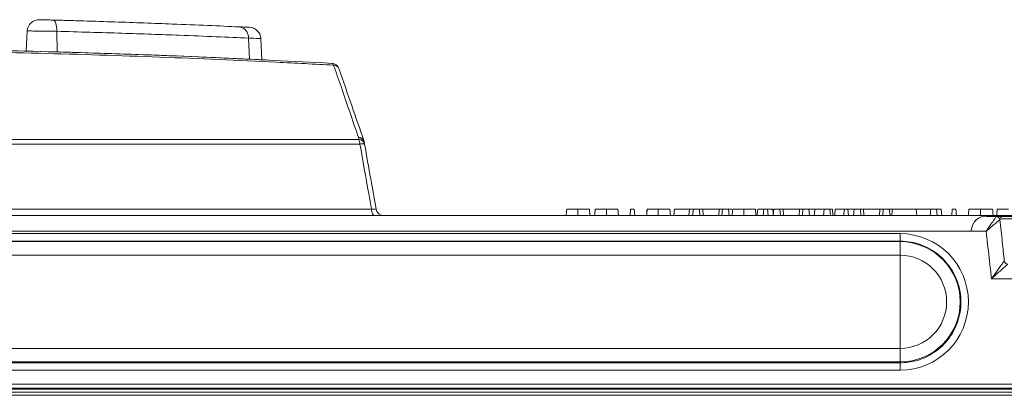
# Model space of a CAD drawing. Header units: millimetres. Extents: x 0 to 2100, y 0 to 1485.
# Tile 15 of 65: x 581 to 643, y 503 to 527. Entities that reach past the tile are written whole.
import ezdxf

# ---------------------------------------------------------------- set-up
doc = ezdxf.new("R2010")
doc.units = ezdxf.units.MM
doc.header["$LTSCALE"] = 5

msp = doc.modelspace()

# ---------------------------------------------------------------- linework, layer by layer
at = {"color": 7, "linetype": 'Continuous', "lineweight": 15}
for p, q in [((581.136, 526.299), (581.069, 525.025)), ((595.96, 524.469), (595.889, 525.821)), ((526.896, 519.442), (602.082, 519.442)), ((602.057, 519.582), (602.082, 519.442)), ((602.151, 519.146), (526.827, 519.146)), ((602.443, 519.146), (602.419, 519.286)), ((526.102, 515.047), (602.876, 515.047)), ((616.643, 515.034), (616.678, 514.634)), ((618.441, 515.034), (618.476, 514.634)), ((619.25, 515.034), (619.215, 514.634)), ((619.25, 515.034), (619.48, 515.034)), ((619.48, 515.034), (619.515, 514.634)), ((621.723, 515.034), (621.758, 514.634)), ((622.014, 515.034), (621.979, 514.634)), ((622.967, 515.034), (622.014, 515.034)), ((622.967, 515.034), (622.932, 514.634)), ((623.215, 515.034), (622.967, 515.034)), ((623.215, 515.034), (623.166, 514.634)), ((623.601, 515.034), (623.215, 515.034)), ((623.601, 515.034), (623.627, 514.634)), ((623.802, 515.034), (623.601, 515.034)), ((623.802, 515.034), (623.828, 514.634)), ((624.842, 515.034), (623.802, 515.034)), ((624.842, 515.034), (624.817, 514.634)), ((625.043, 515.034), (624.842, 515.034)), ((625.043, 515.034), (625.018, 514.634)), ((625.429, 515.034), (625.043, 515.034)), ((625.429, 515.034), (625.478, 514.634)), ((625.647, 515.034), (625.429, 515.034)), ((627.13, 515.034), (627.165, 514.634)), ((627.664, 515.034), (627.629, 514.634)), ((627.664, 515.034), (627.894, 515.034)), ((627.894, 515.034), (627.929, 514.634)), ((628.234, 515.034), (627.894, 515.034)), ((628.234, 515.034), (628.26, 514.745)), ((628.295, 515.034), (628.246, 514.634)), ((628.681, 515.034), (628.295, 515.034)), ((628.681, 515.034), (628.707, 514.634)), ((628.882, 515.034), (628.681, 515.034)), ((628.882, 515.034), (628.908, 514.634)), ((629.922, 515.034), (628.882, 515.034)), ((629.922, 515.034), (629.897, 514.634)), ((630.123, 515.034), (629.922, 515.034)), ((630.123, 515.034), (630.098, 514.634)), ((630.509, 515.034), (630.123, 515.034)), ((630.509, 515.034), (630.558, 514.634)), ((631.086, 515.034), (630.509, 515.034)), ((631.473, 515.034), (631.438, 514.634)), ((631.843, 515.034), (631.473, 515.034)), ((631.843, 515.034), (631.878, 514.634)), ((631.993, 515.034), (631.843, 515.034)), ((631.993, 515.034), (632.028, 514.634)), ((632.744, 515.034), (632.178, 515.034)), ((632.744, 515.034), (632.709, 514.634)), ((632.744, 515.034), (632.974, 515.034)), ((632.974, 515.034), (633.009, 514.634)), ((633.375, 515.034), (632.974, 515.034)), ((633.375, 515.034), (633.326, 514.634)), ((633.761, 515.034), (633.375, 515.034)), ((633.761, 515.034), (633.787, 514.634)), ((633.962, 515.034), (633.761, 515.034)), ((633.962, 515.034), (633.988, 514.634)), ((635.002, 515.034), (633.962, 515.034)), ((635.002, 515.034), (634.977, 514.634)), ((635.203, 515.034), (635.002, 515.034)), ((635.203, 515.034), (635.178, 514.634)), ((635.589, 515.034), (635.203, 515.034)), ((635.589, 515.034), (635.638, 514.634)), ((635.787, 515.034), (635.589, 515.034)), ((637.29, 515.034), (635.787, 515.034)), ((637.29, 515.034), (637.325, 514.634)), ((638.207, 515.034), (637.29, 515.034)), ((638.207, 515.034), (638.172, 514.634)), ((638.578, 515.034), (638.207, 515.034)), ((638.578, 515.034), (638.613, 514.634)), ((638.871, 515.034), (638.578, 515.034)), ((638.871, 515.034), (638.906, 514.634)), ((639.57, 515.034), (639.535, 514.634)), ((639.57, 515.034), (639.8, 515.034)), ((639.8, 515.034), (639.835, 514.634)), ((517.496, 514.634), (642.434, 514.634)), ((642.352, 514.58), (642.434, 514.634)), ((642.659, 514.421), (642.577, 514.379)), ((641.711, 513.643), (517.463, 513.643)), ((566.269, 513.492), (636.269, 513.492)), ((636.269, 513.492), (636.269, 513.018)), ((636.269, 513.018), (566.269, 513.018)), ((566.269, 512.986), (636.269, 512.986)), ((636.269, 512.986), (636.269, 513.018)), ((636.269, 512.986), (636.269, 512.129)), ((636.269, 512.129), (566.269, 512.129)), ((636.269, 506.242), (636.269, 512.129)), ((566.269, 506.242), (636.269, 506.242)), ((636.269, 505.384), (636.269, 506.242)), ((636.269, 505.384), (566.269, 505.384)), ((566.269, 505.325), (636.269, 505.325)), ((636.269, 505.325), (636.269, 505.384)), ((636.269, 504.86), (636.269, 505.325)), ((636.269, 504.86), (566.269, 504.86)), ((558.774, 503.979), (669.764, 503.979)), ((527.264, 503.475), (701.274, 503.475)), ((701.274, 503.277), (527.264, 503.277)), ((669.777, 503.737), (558.761, 503.737)), ((561.33, 503.671), (667.208, 503.671))]:
    msp.add_line(p, q, dxfattribs=at)
at = {"color": 8, "linetype": 'Continuous', "lineweight": 15}
for p, q in [((583.004, 526.276), (583.028, 524.973)), ((595.108, 525.847), (595.164, 524.508))]:
    msp.add_line(p, q, dxfattribs=at)
at = {"color": 7, "linetype": 'Continuous', "lineweight": 15, "flags": 128}
for points in [[(583.004, 526.276), (583, 526.416), (582.987, 526.549), (582.965, 526.671), (582.935, 526.778), (582.898, 526.866), (582.855, 526.931), (582.808, 526.972), (582.759, 526.986)], [(603.079, 514.634), (603.043, 514.641), (603.008, 514.664), (602.976, 514.701), (602.947, 514.751), (602.921, 514.812), (602.901, 514.884), (602.886, 514.963), (602.876, 515.047)], [(615.918, 515.034), (615.918, 514.914), (615.918, 514.794), (615.918, 514.634)], [(617.715, 515.034), (617.715, 514.914), (617.715, 514.794), (617.715, 514.634)], [(620.998, 515.034), (620.998, 514.914), (620.998, 514.794), (620.998, 514.634)], [(626.404, 515.034), (626.404, 514.914), (626.404, 514.794), (626.404, 514.634)], [(641.349, 515.034), (641.349, 514.914), (641.349, 514.794), (641.349, 514.634)], [(642.117, 515.034), (642.127, 514.914), (642.138, 514.794), (642.152, 514.634)]]:
    msp.add_lwpolyline(points, dxfattribs=at)
at = {"color": 7, "linetype": 'Continuous', "lineweight": 15}
for centre, radius, start, end in [((581.885, 526.26), 0.75, 88.4973, 177.11293), ((594.435, 525.891), 0.674, 356.31648, 81.31986), ((595.14, 525.779), 0.75, 3.28398, 87.35085), ((600.337, 524.107), 0.151, 11.02866, 73.63131), ((600.353, 523.753), 0.5, 19.06335, 86.86693), ((600.489, 523.769), 0.367, 23.62072, 90.5408), ((602.033, 519.184), 0.398, 14.7656, 86.58489), ((602.063, 519.215), 0.367, 23.68074, 90.8427), ((601.313, 519.105), 0.839, 2.76232, 23.66157), ((602.058, 519.044), 0.398, 14.76979, 86.60416), ((601.926, 519.199), 0.5, 10, 19.06335), ((602.297, 518.603), 0.562, 74.92846, 105.07154), ((603.659, 515.134), 0.5, 190, 270), ((641.768, 513.634), 1, 90, 176.99996), ((642.325, 514.323), 0.259, 12.47812, 83.93108), ((642.428, 514.402), 0.232, 4.59644, 88.53225), ((636.269, 509.185), 3.801, 270, 90), ((636.269, 509.185), 2.943, 270, 90), ((643.111, 511.828), 0.264, 193.82897, 262.48819)]:
    msp.add_arc(centre, radius, start, end, dxfattribs=at)
msp.add_ellipse((636.269, 509.176), major_axis=(0, 4.316), ratio=0.999995, start_param=3.141593, end_param=6.283185, dxfattribs=at)
for points, knots in [([(581.908, 527.009), (581.907, 527.009), (581.896, 527.01), (581.944, 527.008), (582.053, 527.005), (582.223, 527.001), (582.426, 526.996), (582.613, 526.99), (582.72, 526.988), (582.759, 526.986)], [0, 0, 0, 0, 0.02378, 0.198642, 0.373555, 0.548576, 0.723716, 0.898937, 1, 1, 1, 1]), ([(582.759, 526.986), (584.081, 526.948), (586.763, 526.869), (589.988, 526.75), (592.6, 526.644), (593.888, 526.586), (594.536, 526.557)], [0, 0, 0, 0, 0.287635, 0.583597, 0.790286, 1, 1, 1, 1]), ([(582.895, 526.982), (583.103, 526.977), (583.821, 526.957), (584.567, 526.934), (585.09, 526.918), (585.117, 526.917), (585.12, 526.917)], [0, 0, 0, 0, 0.161834, 0.558672, 0.955431, 1, 1, 1, 1]), ([(585.224, 526.914), (585.225, 526.914), (585.225, 526.914), (585.211, 526.914), (585.201, 526.915)], [0, 0, 0, 0, 0.304649, 1, 1, 1, 1]), ([(595.108, 525.847), (594.451, 525.876), (593.128, 525.933), (590.478, 526.038), (587.157, 526.157), (584.401, 526.236), (583.004, 526.276)], [0, 0, 0, 0, 0.206724, 0.416475, 0.704069, 1, 1, 1, 1]), ([(594.536, 526.557), (594.733, 526.548), (595.104, 526.532), (595.139, 526.53), (595.156, 526.529)], [0, 0, 0, 0, 0.530415, 1, 1, 1, 1]), ([(600.486, 524.136), (599.286, 524.2), (595.68, 524.39), (589.486, 524.658), (581.85, 524.904), (575.342, 525.037), (569.969, 525.098), (564.347, 525.128), (557.123, 525.095), (548.422, 524.941), (541.203, 524.717), (534.532, 524.448), (530.812, 524.256), (528.492, 524.136)], [0, 0, 0, 0, 0.052168, 0.156882, 0.262903, 0.370254, 0.424151, 0.482389, 0.599377, 0.718174, 0.838832, 0.899479, 1, 1, 1, 1]), ([(528.598, 524.252), (530.912, 524.372), (535.919, 524.631), (543.872, 524.927), (552.44, 525.143), (561.195, 525.245), (569.674, 525.231), (577.725, 525.115), (585.368, 524.916), (592.963, 524.634), (597.908, 524.38), (600.38, 524.252)], [0, 0, 0, 0, 0.100525, 0.217519, 0.334515, 0.455182, 0.57585, 0.680579, 0.785309, 0.892655, 1, 1, 1, 1]), ([(596.327, 524.451), (594.861, 524.524), (590.827, 524.724), (583.947, 524.96), (575.75, 525.156), (567.479, 525.245), (559.249, 525.23), (551.074, 525.114), (542.901, 524.895), (535.639, 524.615), (531.198, 524.388), (529.389, 524.296)], [0, 0, 0, 0, 0.068218, 0.187631, 0.309635, 0.432536, 0.551133, 0.670556, 0.792582, 0.915503, 1, 1, 1, 1]), ([(583.252, 524.966), (583.215, 524.967), (583.143, 524.969), (582.959, 524.974), (582.815, 524.978), (582.772, 524.98)], [0, 0, 0, 0, 0.412693, 0.823279, 1, 1, 1, 1]), ([(602.057, 519.582), (601.984, 519.795), (601.616, 520.862), (601.092, 522.38), (600.642, 523.684), (600.486, 524.136)], [0, 0, 0, 0, 0.140425, 0.702125, 1, 1, 1, 1]), ([(600.825, 523.916), (601.094, 523.137), (601.619, 521.62), (602.144, 520.101), (602.399, 519.362)], [0, 0, 0, 0, 0.513329, 1, 1, 1, 1]), ([(602.876, 515.047), (602.819, 515.373), (602.577, 516.74), (602.335, 518.106), (602.151, 519.146)], [0, 0, 0, 0, 0.238749, 1, 1, 1, 1]), ([(602.443, 519.146), (602.573, 518.412), (602.814, 517.046), (603.055, 515.68), (603.166, 515.047)], [0, 0, 0, 0, 0.5370036, 1, 1, 1, 1]), ([(603.166, 515.047), (603.162, 515.042), (603.153, 515.032), (603.068, 515.03), (602.967, 515.037), (602.897, 515.045), (602.876, 515.047)], [0, 0, 0, 0, 0.295264, 0.587842, 0.879721, 1, 1, 1, 1]), ([(615.213, 515.034), (615.206, 514.967), (615.193, 514.834), (615.181, 514.701), (615.174, 514.634)], [0, 0, 0, 0, 0.5, 1, 1, 1, 1]), ([(615.215, 515.034), (615.208, 514.967), (615.195, 514.834), (615.181, 514.701), (615.174, 514.634)], [0, 0, 0, 0, 0.5, 1, 1, 1, 1]), ([(615.918, 515.034), (615.836, 515.034), (615.667, 515.034), (615.459, 515.034), (615.298, 515.034), (615.233, 515.034), (615.216, 515.034), (615.213, 515.034)], [0, 0, 0, 0, 0.222048, 0.45733, 0.656678, 0.92699, 1, 1, 1, 1]), ([(616.643, 515.034), (616.63, 515.034), (616.608, 515.034), (616.418, 515.034), (616.193, 515.034), (616.008, 515.034), (615.918, 515.034)], [0, 0, 0, 0, 0.335593, 0.56019, 0.785444, 1, 1, 1, 1]), ([(617.01, 515.034), (617.004, 514.967), (616.991, 514.834), (616.978, 514.701), (616.972, 514.634)], [0, 0, 0, 0, 0.5, 1, 1, 1, 1]), ([(617.013, 515.034), (617.006, 514.967), (616.992, 514.834), (616.979, 514.701), (616.972, 514.634)], [0, 0, 0, 0, 0.5, 1, 1, 1, 1]), ([(617.715, 515.034), (617.634, 515.034), (617.465, 515.034), (617.257, 515.034), (617.096, 515.034), (617.03, 515.034), (617.014, 515.034), (617.01, 515.034)], [0, 0, 0, 0, 0.222048, 0.45733, 0.656678, 0.92699, 1, 1, 1, 1]), ([(618.441, 515.034), (618.428, 515.034), (618.406, 515.034), (618.216, 515.034), (617.991, 515.034), (617.806, 515.034), (617.715, 515.034)], [0, 0, 0, 0, 0.335593, 0.56019, 0.785444, 1, 1, 1, 1]), ([(620.293, 515.034), (620.286, 514.967), (620.273, 514.834), (620.261, 514.701), (620.254, 514.634)], [0, 0, 0, 0, 0.5, 1, 1, 1, 1]), ([(620.295, 515.034), (620.288, 514.967), (620.275, 514.834), (620.261, 514.701), (620.254, 514.634)], [0, 0, 0, 0, 0.5, 1, 1, 1, 1]), ([(620.998, 515.034), (620.916, 515.034), (620.747, 515.034), (620.539, 515.034), (620.378, 515.034), (620.313, 515.034), (620.296, 515.034), (620.293, 515.034)], [0, 0, 0, 0, 0.222048, 0.45733, 0.656678, 0.92699, 1, 1, 1, 1]), ([(621.723, 515.034), (621.71, 515.034), (621.688, 515.034), (621.498, 515.034), (621.273, 515.034), (621.088, 515.034), (620.998, 515.034)], [0, 0, 0, 0, 0.335593, 0.56019, 0.785444, 1, 1, 1, 1]), ([(625.699, 515.034), (625.693, 514.967), (625.68, 514.834), (625.667, 514.701), (625.661, 514.634)], [0, 0, 0, 0, 0.5, 1, 1, 1, 1]), ([(625.702, 515.034), (625.695, 514.967), (625.681, 514.834), (625.668, 514.701), (625.661, 514.634)], [0, 0, 0, 0, 0.5, 1, 1, 1, 1]), ([(626.404, 515.034), (626.323, 515.034), (626.154, 515.034), (625.946, 515.034), (625.785, 515.034), (625.719, 515.034), (625.703, 515.034), (625.699, 515.034)], [0, 0, 0, 0, 0.222048, 0.45733, 0.656678, 0.92699, 1, 1, 1, 1]), ([(627.13, 515.034), (627.117, 515.034), (627.095, 515.034), (626.905, 515.034), (626.68, 515.034), (626.495, 515.034), (626.404, 515.034)], [0, 0, 0, 0, 0.335593, 0.56019, 0.785444, 1, 1, 1, 1]), ([(627.277, 515.034), (627.271, 514.967), (627.259, 514.834), (627.248, 514.701), (627.242, 514.634)], [0, 0, 0, 0, 0.4999996, 1, 1, 1, 1]), ([(627.641, 515.034), (627.595, 515.034), (627.484, 515.034), (627.353, 515.034), (627.277, 515.034)], [0, 0, 0, 0, 0.414266, 1, 1, 1, 1]), ([(630.886, 515.034), (630.88, 514.967), (630.869, 514.834), (630.857, 514.701), (630.851, 514.634)], [0, 0, 0, 0, 0.5, 1, 1, 1, 1]), ([(631.473, 515.034), (631.418, 515.034), (631.307, 515.034), (631.111, 515.034), (630.962, 515.034), (630.886, 515.034)], [0, 0, 0, 0, 0.326291, 0.658489, 1, 1, 1, 1]), ([(632.178, 515.034), (632.171, 514.967), (632.158, 514.834), (632.145, 514.701), (632.139, 514.634)], [0, 0, 0, 0, 0.5, 1, 1, 1, 1]), ([(635.787, 515.034), (635.78, 514.967), (635.767, 514.834), (635.754, 514.701), (635.748, 514.634)], [0, 0, 0, 0, 0.5, 1, 1, 1, 1]), ([(640.613, 515.034), (640.607, 514.967), (640.594, 514.834), (640.581, 514.701), (640.574, 514.634)], [0, 0, 0, 0, 0.5, 1, 1, 1, 1]), ([(641.349, 515.034), (641.267, 515.034), (641.111, 515.034), (640.903, 515.034), (640.745, 515.034), (640.651, 515.034), (640.625, 515.034), (640.613, 515.034)], [0, 0, 0, 0, 0.216571, 0.41591, 0.614881, 0.822161, 1, 1, 1, 1]), ([(642.117, 515.034), (642.1, 515.034), (642.07, 515.034), (641.903, 515.034), (641.72, 515.034), (641.532, 515.034), (641.405, 515.034), (641.349, 515.034)], [0, 0, 0, 0, 0.336732, 0.568731, 0.72257, 0.876726, 1, 1, 1, 1]), ([(642.41, 515.034), (642.404, 514.967), (642.391, 514.834), (642.378, 514.701), (642.372, 514.634)], [0, 0, 0, 0, 0.5, 1, 1, 1, 1]), ([(643.115, 515.034), (643.034, 515.034), (642.865, 515.034), (642.657, 515.034), (642.496, 515.034), (642.43, 515.034), (642.414, 515.034), (642.41, 515.034)], [0, 0, 0, 0, 0.222048, 0.45733, 0.656678, 0.92699, 1, 1, 1, 1]), ([(651.567, 514.51), (650.539, 514.52), (648.084, 514.546), (645.028, 514.565), (642.676, 514.579), (641.792, 514.583), (641.525, 514.585)], [0, 0, 0, 0, 0.247108, 0.590176, 0.876526, 1, 1, 1, 1]), ([(641.711, 513.643), (641.712, 513.644), (641.716, 513.65), (641.727, 513.667), (641.759, 513.714), (641.79, 513.759), (641.904, 513.926), (642.064, 514.162), (642.255, 514.439), (642.321, 514.536), (642.352, 514.58)], [0, 0, 0, 0, 0.004563, 0.014687, 0.043182, 0.128349, 0.132369, 0.481357, 0.761607, 1, 1, 1, 1]), ([(642.434, 514.634), (644.012, 514.634), (647.168, 514.634), (651.896, 514.634), (656.934, 514.634), (661.159, 514.634), (664.352, 514.634), (666.477, 514.634), (667.942, 514.634), (668.671, 514.634), (668.591, 514.634), (668.571, 514.634)], [0, 0, 0, 0, 0.1207324, 0.2414794, 0.3756253, 0.5483449, 0.6491176, 0.7498785, 0.8562088, 0.9625228, 1, 1, 1, 1]), ([(668.739, 514.604), (668.753, 514.604), (668.858, 514.603), (668.542, 514.601), (667.769, 514.597), (666.393, 514.592), (664.417, 514.584), (661.469, 514.572), (657.328, 514.552), (653.043, 514.523), (648.166, 514.481), (645.019, 514.447), (642.659, 514.421)], [0, 0, 0, 0, 0.012489, 0.093141, 0.174005, 0.266175, 0.358552, 0.45725, 0.609001, 0.761013, 0.820689, 1, 1, 1, 1]), ([(642.577, 514.379), (642.536, 514.344), (642.445, 514.269), (642.188, 514.051), (641.971, 513.865), (641.818, 513.734), (641.777, 513.699), (641.733, 513.661), (641.718, 513.648), (641.713, 513.644), (641.711, 513.643)], [0, 0, 0, 0, 0.238393, 0.518646, 0.867797, 0.871652, 0.956816, 0.985312, 0.995437, 1, 1, 1, 1]), ([(642.577, 514.379), (642.628, 513.901), (642.721, 513.03), (642.813, 512.158), (642.855, 511.765)], [0, 0, 0, 0, 0.548443, 1, 1, 1, 1]), ([(642.044, 510.643), (642.027, 510.796), (641.946, 511.531), (641.835, 512.531), (641.741, 513.378), (641.711, 513.643)], [0, 0, 0, 0, 0.153705, 0.734943, 1, 1, 1, 1]), ([(636.269, 505.325), (636.606, 505.352), (637.375, 505.411), (638.484, 505.942), (639.429, 506.851), (640.019, 508.03), (640.185, 509.335), (639.911, 510.622), (639.225, 511.747), (638.207, 512.575), (637.16, 512.97), (636.499, 513.005), (636.269, 513.018)], [0, 0, 0, 0, 0.0838477, 0.191192, 0.2985367, 0.4058865, 0.5132416, 0.6205999, 0.7279579, 0.8353121, 0.9426608, 1, 1, 1, 1]), ([(642.044, 510.643), (642.046, 510.645), (642.069, 510.678), (642.214, 510.878), (642.446, 511.201), (642.708, 511.563), (642.81, 511.703), (642.855, 511.765)], [0, 0, 0, 0, 0.0044639, 0.0777339, 0.4678106, 0.7658812, 1, 1, 1, 1]), ([(643.076, 511.566), (643.019, 511.516), (642.889, 511.401), (642.556, 511.102), (642.26, 510.837), (642.076, 510.672), (642.046, 510.644), (642.044, 510.643)], [0, 0, 0, 0, 0.234113, 0.532189, 0.922267, 0.995536, 1, 1, 1, 1]), ([(707.952, 506.145), (707.294, 506.235), (702.061, 506.957), (692.227, 508.133), (676.893, 509.51), (660.16, 510.479), (648.024, 510.589), (642.044, 510.643)], [0, 0, 0, 0, 0.030121, 0.239728, 0.449335, 0.728679, 1, 1, 1, 1])]:
    msp.add_open_spline(points, degree=3, knots=knots, dxfattribs=at)
at = {"color": 8, "linetype": 'Continuous', "lineweight": 15}
for points, knots in [([(583.004, 526.276), (582.919, 526.277), (582.686, 526.28), (582.277, 526.285), (581.833, 526.29), (581.462, 526.295), (581.223, 526.298), (581.118, 526.299), (581.142, 526.299), (581.146, 526.299)], [0, 0, 0, 0, 0.100686, 0.275273, 0.449852, 0.62442, 0.798992, 0.973585, 1, 1, 1, 1]), ([(595.864, 525.819), (595.844, 525.82), (595.801, 525.822), (595.349, 525.838), (595.108, 525.847)], [0, 0, 0, 0, 0.4662737, 1, 1, 1, 1])]:
    msp.add_open_spline(points, degree=3, knots=knots, dxfattribs=at)

doc.saveas('drawing.dxf')
